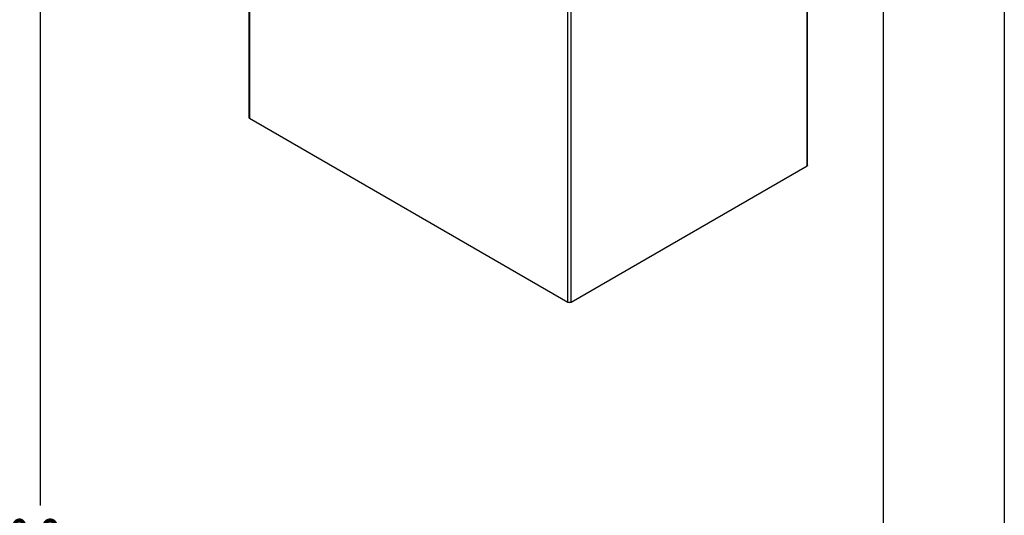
# Model space of a CAD drawing. Header units: millimetres. Extents: x 0 to 2794, y 0 to 2159.
# Tile 5 of 9: x 2277 to 2794, y 1074 to 1334. Entities that reach past the tile are written whole.
import ezdxf

# ---------------------------------------------------------------- set-up
doc = ezdxf.new("R2010")
doc.units = ezdxf.units.MM
doc.header["$LTSCALE"] = 10
doc.layers.add('DIMENSIONS', color=140, linetype='Continuous', lineweight=25)
doc.layers.add('TEXT', color=140, linetype='Continuous', lineweight=25)
doc.styles.add('SLDTEXTSTYLE0', font='TXT', dxfattribs={"width": 0.7})
doc.dimstyles.new('SLDDIMSTYLE3', dxfattribs={"dimtxt": 21.580078, "dimasz": 33.02, "dimexe": 0, "dimexo": 0.0625, "dimgap": 5.39502, "dimtad": 0, "dimtih": 1, "dimtoh": 1, "dimdec": 1, "dimrnd": 1e-09, "dimzin": 12, "dimdsep": 46, "dimtxsty": 'SLDTEXTSTYLE0', "dimsah": 1, "dimcen": 0.09, "dimadec": 0, "dimazin": 3, "dimtfac": 1, "dimtdec": 1, "dimtofl": 0, "dimtmove": 0, "dimatfit": 3, "dimfxl": 0, "dimfrac": 2, "dimtolj": 1, "dimtzin": 12, "dimarcsym": 0})

# ---------------------------------------------------------------- blocks, each defined once
blk = doc.blocks.new('_D_6')
at = {"layer": 'DIMENSIONS'}
for p, q in [((2097.7, 1684.46), (2319.66, 1684.46)), ((2287.91, 1684.46), (2287.91, 1078.99)), ((2246.87, 1039.86), (2239.63, 1039.86)), ((2239.63, 1039.86), (2239.63, 1005.56)), ((2328.95, 1039.86), (2336.2, 1039.86)), ((2336.2, 1039.86), (2336.2, 1005.56)), ((2239.63, 1005.56), (2246.87, 1005.56)), ((2336.2, 1005.56), (2328.95, 1005.56)), ((2287.91, 338.26), (2287.91, 1000.73)), ((2097.7, 338.26), (2319.66, 338.26))]:
    blk.add_line(p, q, dxfattribs=at)
for points in [[(2287.91, 1684.46), (2282.83, 1651.44), (2292.99, 1651.44)], [(2287.91, 338.26), (2292.99, 371.28), (2282.83, 371.28)]]:
    blk.add_solid(points, dxfattribs=at)
at = {"layer": 'DIMENSIONS', "char_height": 21.167, "attachment_point": 1, "style": 'SLDTEXTSTYLE0'}
for s, insert in [('1346.2', (2237.9, 1071.98)), ('53.00', (2246.87, 1032.85))]:
    blk.add_mtext(s, dxfattribs=dict(at, insert=insert))

msp = doc.modelspace()

# ---------------------------------------------------------------- linework, layer by layer
at = {"color": 7, "linetype": 'Continuous'}
msp.add_line((2794.02, 2159.03), (2794.02, 0.03), dxfattribs=at)
for p, q in [((2690.52, 1257.55), (2690.52, 1898.13)), ((2690.74, 1257.86), (2690.74, 1898.26)), ((2566.58, 1186.01), (2566.58, 1826.58)), ((2397.3, 1759.37), (2397.3, 1283.04)), ((2397.65, 1759.17), (2397.65, 1282.56)), ((2564.9, 1186.01), (2564.9, 1675.1)), ((2397.65, 1282.56), (2564.9, 1186.01)), ((2566.58, 1186.01), (2690.52, 1257.55))]:
    msp.add_line(p, q)
at = {"flags": 128}
msp.add_lwpolyline([(2690.74, 1257.86), (2690.68, 1257.69), (2690.52, 1257.55)], dxfattribs=at)
for centre, radius, start, end in [((2397.9, 1283.1), 0.601, 185.6948, 245.6253), ((2565.74, 1187.64), 1.84, 242.6097, 297.3903)]:
    msp.add_arc(centre, radius, start, end)
at = {"layer": 'TEXT'}
msp.add_line((2730.5, 2095.5), (2730.5, 63.5), dxfattribs=at)

# ---------------------------------------------------------------- dimensions: what is measured, and where the dimension line sits
at = {"layer": 'DIMENSIONS'}
dim = msp.add_linear_dim(base=(2287.91, 1684.46), p1=(2085, 338.26), p2=(2085, 1684.46), angle=90, dimstyle='SLDDIMSTYLE3', dxfattribs=at)
dim.commit()
dim.dimension.update_dxf_attribs({"geometry": '_D_6', "text_midpoint": (2287.91, 1039.86), "dimtype": 160})

doc.saveas('drawing.dxf')
